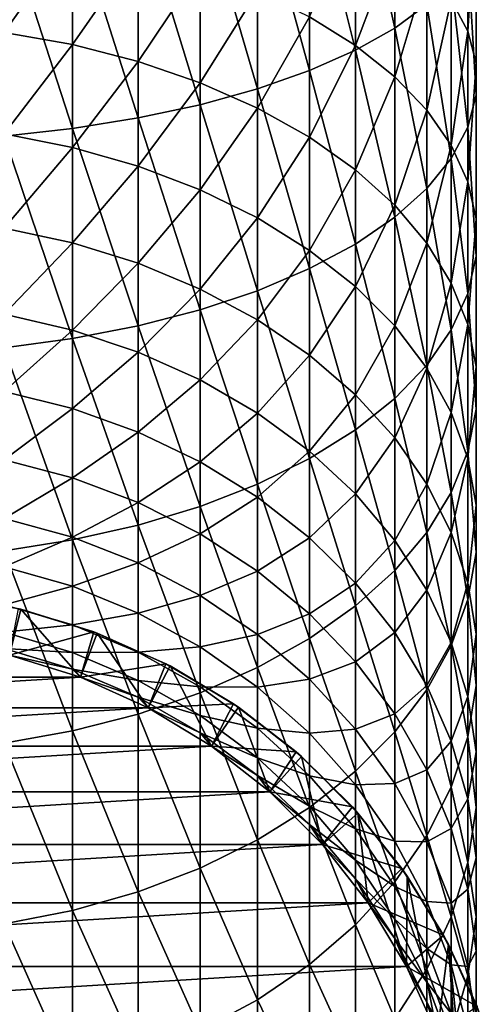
# Model space of a CAD drawing. Header units: metres. Extents: x -99 to 99, y -314 to 25.
# Tile 7 of 256: x 3 to 13, y -295 to -274. Entities that reach past the tile are written whole.
import ezdxf

# ---------------------------------------------------------------- set-up
doc = ezdxf.new("R2010")
doc.units = ezdxf.units.M
doc.layers.add('solid_K2442E1000C35', color=7, linetype='CONTINUOUS')

msp = doc.modelspace()

# ---------------------------------------------------------------- linework, layer by layer
at = {"layer": 'solid_K2442E1000C35'}
for points in [[(11.25833, -274.130585, 295.324615), (11.25833, -269.993439, 296.777802), (10.427602, -270.360901, 297.986237)], [(11.25833, -274.130585, 295.324615), (11.93681, -273.628998, 294.070221), (11.25833, -269.993439, 296.777802)], [(10.427602, -274.599518, 296.497406), (10.427602, -270.360901, 297.986237), (9.455857, -270.697845, 299.094208)], [(10.427602, -274.599518, 296.497406), (11.25833, -274.130585, 295.324615), (10.427602, -270.360901, 297.986237)], [(9.455857, -275.029449, 297.572723), (9.455857, -270.697845, 299.094208), (8.356239, -270.999664, 300.086761)], [(9.455857, -275.029449, 297.572723), (10.427602, -274.599518, 296.497406), (9.455857, -270.697845, 299.094208)], [(8.356239, -275.414642, 298.536011), (8.356239, -270.999664, 300.086761), (7.143617, -271.262299, 300.95047)], [(8.356239, -275.414642, 298.536011), (9.455857, -275.029449, 297.572723), (8.356239, -270.999664, 300.086761)], [(12.802501, -274.197784, 285.699341), (12.453864, -273.537445, 284.384888), (12.802501, -270.879211, 287.193146)], [(12.802501, -274.197784, 285.699341), (12.802501, -270.879211, 287.193146), (12.978006, -271.436676, 288.587341)], [(7.143617, -275.749786, 299.374237), (7.143617, -271.262299, 300.95047), (5.834389, -271.482239, 301.673676)], [(7.143617, -275.749786, 299.374237), (8.356239, -275.414642, 298.536011), (7.143617, -271.262299, 300.95047)], [(12.978006, -274.871857, 287.041107), (12.802501, -274.197784, 285.699341), (12.978006, -271.436676, 288.587341)], [(12.978006, -274.871857, 287.041107), (12.978006, -271.436676, 288.587341), (12.978006, -271.997955, 289.991058)], [(5.834389, -276.030426, 300.076111), (5.834389, -271.482239, 301.673676), (4.446262, -271.656433, 302.246552)], [(5.834389, -276.030426, 300.076111), (7.143617, -275.749786, 299.374237), (5.834389, -271.482239, 301.673676)], [(4.446262, -276.252747, 300.63208), (4.446262, -271.656433, 302.246552), (2.998006, -271.782562, 302.661377)], [(2.998006, -276.413727, 301.034668), (4.446262, -276.252747, 300.63208), (2.998006, -271.782562, 302.661377)], [(4.446262, -276.252747, 300.63208), (5.834389, -276.030426, 300.076111), (4.446262, -271.656433, 302.246552)], [(10.427602, -274.496185, 279.237061), (9.455857, -273.890167, 278.250183), (10.427602, -271.726257, 280.779633)], [(10.427602, -274.496185, 279.237061), (10.427602, -271.726257, 280.779633), (11.25833, -272.293274, 281.908295)], [(2.998006, -274.222809, 273.53299), (2.998006, -271.939087, 275.072998), (4.446262, -272.165985, 275.442474)], [(12.978006, -275.550507, 288.391968), (12.978006, -271.997955, 289.991058), (12.802501, -272.55542, 291.385284)], [(12.978006, -275.550507, 288.391968), (12.978006, -274.871857, 287.041107), (12.978006, -271.997955, 289.991058)], [(4.446262, -274.480316, 273.881805), (2.998006, -274.222809, 273.53299), (4.446262, -272.165985, 275.442474)], [(4.446262, -274.480316, 273.881805), (4.446262, -272.165985, 275.442474), (5.834389, -272.479309, 275.952728)], [(5.834389, -274.835907, 274.363556), (4.446262, -274.480316, 273.881805), (5.834389, -272.479309, 275.952728)], [(5.834389, -274.835907, 274.363556), (5.834389, -272.479309, 275.952728), (7.143617, -272.874878, 276.596832)], [(11.25833, -275.157135, 280.313354), (10.427602, -274.496185, 279.237061), (11.25833, -272.293274, 281.908295)], [(11.25833, -275.157135, 280.313354), (11.25833, -272.293274, 281.908295), (11.93681, -272.899719, 283.115479)], [(12.802501, -276.224548, 289.733704), (12.802501, -272.55542, 291.385284), (12.453864, -273.101563, 292.75116)], [(12.802501, -276.224548, 289.733704), (12.978006, -275.550507, 288.391968), (12.802501, -272.55542, 291.385284)], [(7.143617, -275.284821, 274.97171), (5.834389, -274.835907, 274.363556), (7.143617, -272.874878, 276.596832)], [(7.143617, -275.284821, 274.97171), (7.143617, -272.874878, 276.596832), (8.356239, -273.34729, 277.36615)], [(11.93681, -275.864105, 281.4646), (11.25833, -275.157135, 280.313354), (11.93681, -272.899719, 283.115479)], [(11.93681, -275.864105, 281.4646), (11.93681, -272.899719, 283.115479), (12.453864, -273.537445, 284.384888)], [(12.453864, -276.884918, 291.048187), (12.453864, -273.101563, 292.75116), (11.93681, -273.628998, 294.070221)], [(12.453864, -276.884918, 291.048187), (12.802501, -276.224548, 289.733704), (12.453864, -273.101563, 292.75116)], [(8.356239, -275.820953, 275.698029), (7.143617, -275.284821, 274.97171), (8.356239, -273.34729, 277.36615)], [(8.356239, -275.820953, 275.698029), (8.356239, -273.34729, 277.36615), (9.455857, -273.890167, 278.250183)], [(11.93681, -277.522614, 292.317596), (11.93681, -273.628998, 294.070221), (11.25833, -274.130585, 295.324615)], [(12.453864, -276.607483, 282.67514), (11.93681, -275.864105, 281.4646), (12.453864, -273.537445, 284.384888)], [(11.93681, -277.522614, 292.317596), (12.453864, -276.884918, 291.048187), (11.93681, -273.628998, 294.070221)], [(12.453864, -276.607483, 282.67514), (12.453864, -273.537445, 284.384888), (12.802501, -274.197784, 285.699341)], [(9.455857, -276.437103, 276.532684), (8.356239, -275.820953, 275.698029), (9.455857, -273.890167, 278.250183)], [(9.455857, -276.437103, 276.532684), (9.455857, -273.890167, 278.250183), (10.427602, -274.496185, 279.237061)], [(11.25833, -278.129089, 293.52478), (11.25833, -274.130585, 295.324615), (10.427602, -274.599518, 296.497406)], [(11.25833, -278.129089, 293.52478), (11.93681, -277.522614, 292.317596), (11.25833, -274.130585, 295.324615)], [(2.998006, -276.367249, 271.804291), (2.998006, -274.222809, 273.53299), (4.446262, -274.480316, 273.881805)], [(12.802501, -277.377258, 283.92868), (12.453864, -276.607483, 282.67514), (12.802501, -274.197784, 285.699341)], [(12.802501, -277.377258, 283.92868), (12.802501, -274.197784, 285.699341), (12.978006, -274.871857, 287.041107)], [(4.446262, -276.653473, 272.129944), (2.998006, -276.367249, 271.804291), (4.446262, -274.480316, 273.881805)], [(4.446262, -276.653473, 272.129944), (4.446262, -274.480316, 273.881805), (5.834389, -274.835907, 274.363556)], [(10.427602, -277.124847, 277.464417), (9.455857, -276.437103, 276.532684), (10.427602, -274.496185, 279.237061)], [(10.427602, -277.124847, 277.464417), (10.427602, -274.496185, 279.237061), (11.25833, -275.157135, 280.313354)], [(10.427602, -278.696075, 294.653412), (10.427602, -274.599518, 296.497406), (9.455857, -275.029449, 297.572723)], [(10.427602, -278.696075, 294.653412), (11.25833, -278.129089, 293.52478), (10.427602, -274.599518, 296.497406)], [(5.834389, -277.048767, 272.579712), (4.446262, -276.653473, 272.129944), (5.834389, -274.835907, 274.363556)], [(5.834389, -277.048767, 272.579712), (5.834389, -274.835907, 274.363556), (7.143617, -275.284821, 274.97171)], [(12.978006, -278.163025, 285.208221), (12.802501, -277.377258, 283.92868), (12.978006, -274.871857, 287.041107)], [(12.978006, -278.163025, 285.208221), (12.978006, -274.871857, 287.041107), (12.978006, -275.550507, 288.391968)], [(9.455857, -279.215973, 295.688263), (9.455857, -275.029449, 297.572723), (8.356239, -275.414642, 298.536011)], [(9.455857, -279.215973, 295.688263), (10.427602, -278.696075, 294.653412), (9.455857, -275.029449, 297.572723)], [(11.25833, -277.874969, 278.480621), (10.427602, -277.124847, 277.464417), (11.25833, -275.157135, 280.313354)], [(11.25833, -277.874969, 278.480621), (11.25833, -275.157135, 280.313354), (11.93681, -275.864105, 281.4646)], [(7.143617, -277.547791, 273.147461), (5.834389, -277.048767, 272.579712), (7.143617, -275.284821, 274.97171)], [(7.143617, -277.547791, 273.147461), (7.143617, -275.284821, 274.97171), (8.356239, -275.820953, 275.698029)], [(8.356239, -279.681671, 296.615295), (8.356239, -275.414642, 298.536011), (7.143617, -275.749786, 299.374237)], [(8.356239, -279.681671, 296.615295), (9.455857, -279.215973, 295.688263), (8.356239, -275.414642, 298.536011)], [(12.978006, -278.954132, 286.49646), (12.978006, -275.550507, 288.391968), (12.802501, -276.224548, 289.733704)], [(12.978006, -278.954132, 286.49646), (12.978006, -278.163025, 285.208221), (12.978006, -275.550507, 288.391968)], [(7.143617, -280.086945, 297.421967), (7.143617, -275.749786, 299.374237), (5.834389, -276.030426, 300.076111)], [(7.143617, -280.086945, 297.421967), (8.356239, -279.681671, 296.615295), (7.143617, -275.749786, 299.374237)], [(8.356239, -278.143768, 273.825531), (7.143617, -277.547791, 273.147461), (8.356239, -275.820953, 275.698029)], [(8.356239, -278.143768, 273.825531), (8.356239, -275.820953, 275.698029), (9.455857, -276.437103, 276.532684)], [(11.93681, -278.677307, 279.567535), (11.25833, -277.874969, 278.480621), (11.93681, -275.864105, 281.4646)], [(11.93681, -278.677307, 279.567535), (11.93681, -275.864105, 281.4646), (12.453864, -276.607483, 282.67514)], [(5.834389, -280.42627, 298.097412), (5.834389, -276.030426, 300.076111), (4.446262, -276.252747, 300.63208)], [(5.834389, -280.42627, 298.097412), (7.143617, -280.086945, 297.421967), (5.834389, -276.030426, 300.076111)], [(12.802501, -279.739868, 287.776001), (12.802501, -276.224548, 289.733704), (12.453864, -276.884918, 291.048187)], [(12.802501, -279.739868, 287.776001), (12.978006, -278.954132, 286.49646), (12.802501, -276.224548, 289.733704)], [(4.446262, -280.695068, 298.632477), (4.446262, -276.252747, 300.63208), (2.998006, -276.413727, 301.034668)], [(2.998006, -278.356842, 269.899445), (2.998006, -276.367249, 271.804291), (4.446262, -276.653473, 272.129944)], [(2.998006, -280.889679, 299.019897), (4.446262, -280.695068, 298.632477), (2.998006, -276.413727, 301.034668)], [(4.446262, -280.695068, 298.632477), (5.834389, -280.42627, 298.097412), (4.446262, -276.252747, 300.63208)], [(9.455857, -278.828674, 274.604767), (8.356239, -278.143768, 273.825531), (9.455857, -276.437103, 276.532684)], [(9.455857, -278.828674, 274.604767), (9.455857, -276.437103, 276.532684), (10.427602, -277.124847, 277.464417)], [(12.453864, -279.520966, 280.710449), (11.93681, -278.677307, 279.567535), (12.453864, -276.607483, 282.67514)], [(12.453864, -279.520966, 280.710449), (12.453864, -276.607483, 282.67514), (12.802501, -277.377258, 283.92868)], [(4.446262, -278.669739, 270.199554), (2.998006, -278.356842, 269.899445), (4.446262, -276.653473, 272.129944)], [(4.446262, -278.669739, 270.199554), (4.446262, -276.653473, 272.129944), (5.834389, -277.048767, 272.579712)], [(5.834389, -279.101868, 270.614075), (4.446262, -278.669739, 270.199554), (5.834389, -277.048767, 272.579712)], [(5.834389, -279.101868, 270.614075), (5.834389, -277.048767, 272.579712), (7.143617, -277.547791, 273.147461)], [(12.453864, -280.509644, 289.029541), (12.453864, -276.884918, 291.048187), (11.93681, -277.522614, 292.317596)], [(12.453864, -280.509644, 289.029541), (12.802501, -279.739868, 287.776001), (12.453864, -276.884918, 291.048187)], [(10.427602, -279.593201, 275.474609), (9.455857, -278.828674, 274.604767), (10.427602, -277.124847, 277.464417)], [(10.427602, -279.593201, 275.474609), (10.427602, -277.124847, 277.464417), (11.25833, -277.874969, 278.480621)], [(12.802501, -280.394592, 281.893951), (12.453864, -279.520966, 280.710449), (12.802501, -277.377258, 283.92868)], [(12.802501, -280.394592, 281.893951), (12.802501, -277.377258, 283.92868), (12.978006, -278.163025, 285.208221)], [(7.143617, -279.647369, 271.137299), (5.834389, -279.101868, 270.614075), (7.143617, -277.547791, 273.147461)], [(7.143617, -279.647369, 271.137299), (7.143617, -277.547791, 273.147461), (8.356239, -278.143768, 273.825531)], [(11.93681, -281.253052, 290.240112), (11.93681, -277.522614, 292.317596), (11.25833, -278.129089, 293.52478)], [(11.93681, -281.253052, 290.240112), (12.453864, -280.509644, 289.029541), (11.93681, -277.522614, 292.317596)], [(11.25833, -280.427063, 276.423309), (10.427602, -279.593201, 275.474609), (11.25833, -277.874969, 278.480621)], [(11.25833, -280.427063, 276.423309), (11.25833, -277.874969, 278.480621), (11.93681, -278.677307, 279.567535)], [(8.356239, -280.298889, 271.762207), (7.143617, -279.647369, 271.137299), (8.356239, -278.143768, 273.825531)], [(8.356239, -280.298889, 271.762207), (8.356239, -278.143768, 273.825531), (9.455857, -278.828674, 274.604767)], [(11.25833, -281.959991, 291.391327), (11.25833, -278.129089, 293.52478), (10.427602, -278.696075, 294.653412)], [(11.25833, -281.959991, 291.391327), (11.93681, -281.253052, 290.240112), (11.25833, -278.129089, 293.52478)], [(12.978006, -281.286346, 283.10202), (12.802501, -280.394592, 281.893951), (12.978006, -278.163025, 285.208221)], [(12.978006, -281.286346, 283.10202), (12.978006, -278.163025, 285.208221), (12.978006, -278.954132, 286.49646)], [(2.998006, -280.177185, 267.832245), (2.998006, -278.356842, 269.899445), (4.446262, -278.669739, 270.199554)], [(4.446262, -280.514496, 268.104675), (2.998006, -280.177185, 267.832245), (4.446262, -278.669739, 270.199554)], [(4.446262, -280.514496, 268.104675), (4.446262, -278.669739, 270.199554), (5.834389, -279.101868, 270.614075)], [(10.427602, -282.620941, 292.467651), (10.427602, -278.696075, 294.653412), (9.455857, -279.215973, 295.688263)], [(10.427602, -282.620941, 292.467651), (11.25833, -281.959991, 291.391327), (10.427602, -278.696075, 294.653412)], [(11.93681, -281.318939, 277.438019), (11.25833, -280.427063, 276.423309), (11.93681, -278.677307, 279.567535)], [(11.93681, -281.318939, 277.438019), (11.93681, -278.677307, 279.567535), (12.453864, -279.520966, 280.710449)], [(9.455857, -281.047577, 272.480377), (8.356239, -280.298889, 271.762207), (9.455857, -278.828674, 274.604767)], [(9.455857, -281.047577, 272.480377), (9.455857, -278.828674, 274.604767), (10.427602, -279.593201, 275.474609)], [(5.834389, -280.980316, 268.480896), (4.446262, -280.514496, 268.104675), (5.834389, -279.101868, 270.614075)], [(5.834389, -280.980316, 268.480896), (5.834389, -279.101868, 270.614075), (7.143617, -279.647369, 271.137299)], [(12.978006, -282.184174, 284.318298), (12.978006, -278.954132, 286.49646), (12.802501, -279.739868, 287.776001)], [(12.978006, -282.184174, 284.318298), (12.978006, -281.286346, 283.10202), (12.978006, -278.954132, 286.49646)], [(9.455857, -283.226959, 293.454498), (9.455857, -279.215973, 295.688263), (8.356239, -279.681671, 296.615295)], [(9.455857, -283.226959, 293.454498), (10.427602, -282.620941, 292.467651), (9.455857, -279.215973, 295.688263)], [(12.453864, -282.256775, 278.505035), (11.93681, -281.318939, 277.438019), (12.453864, -279.520966, 280.710449)], [(12.453864, -282.256775, 278.505035), (12.453864, -279.520966, 280.710449), (12.802501, -280.394592, 281.893951)], [(7.143617, -281.568359, 268.955841), (5.834389, -280.980316, 268.480896), (7.143617, -279.647369, 271.137299)], [(7.143617, -281.568359, 268.955841), (7.143617, -279.647369, 271.137299), (8.356239, -280.298889, 271.762207)], [(8.356239, -283.769867, 294.338562), (8.356239, -279.681671, 296.615295), (7.143617, -280.086945, 297.421967)], [(8.356239, -283.769867, 294.338562), (9.455857, -283.226959, 293.454498), (8.356239, -279.681671, 296.615295)], [(10.427602, -281.883331, 273.282013), (9.455857, -281.047577, 272.480377), (10.427602, -279.593201, 275.474609)], [(10.427602, -281.883331, 273.282013), (10.427602, -279.593201, 275.474609), (11.25833, -280.427063, 276.423309)], [(12.802501, -283.075928, 285.526367), (12.802501, -279.739868, 287.776001), (12.453864, -280.509644, 289.029541)], [(12.802501, -283.075928, 285.526367), (12.978006, -282.184174, 284.318298), (12.802501, -279.739868, 287.776001)], [(2.998006, -281.815094, 265.617676), (2.998006, -280.177185, 267.832245), (4.446262, -280.514496, 268.104675)], [(7.143617, -284.242279, 295.107849), (7.143617, -280.086945, 297.421967), (5.834389, -280.42627, 298.097412)], [(7.143617, -284.242279, 295.107849), (8.356239, -283.769867, 294.338562), (7.143617, -280.086945, 297.421967)], [(8.356239, -282.27066, 269.523071), (7.143617, -281.568359, 268.955841), (8.356239, -280.298889, 271.762207)], [(8.356239, -282.27066, 269.523071), (8.356239, -280.298889, 271.762207), (9.455857, -281.047577, 272.480377)], [(12.802501, -283.227905, 279.609924), (12.453864, -282.256775, 278.505035), (12.802501, -280.394592, 281.893951)], [(12.802501, -283.227905, 279.609924), (12.802501, -280.394592, 281.893951), (12.978006, -281.286346, 283.10202)], [(4.446262, -282.174347, 265.860413), (2.998006, -281.815094, 265.617676), (4.446262, -280.514496, 268.104675)], [(5.834389, -284.637817, 295.751984), (5.834389, -280.42627, 298.097412), (4.446262, -280.695068, 298.632477)], [(4.446262, -282.174347, 265.860413), (4.446262, -280.514496, 268.104675), (5.834389, -280.980316, 268.480896)], [(5.834389, -284.637817, 295.751984), (7.143617, -284.242279, 295.107849), (5.834389, -280.42627, 298.097412)], [(11.25833, -282.794861, 274.156342), (10.427602, -281.883331, 273.282013), (11.25833, -280.427063, 276.423309)], [(11.25833, -282.794861, 274.156342), (11.25833, -280.427063, 276.423309), (11.93681, -281.318939, 277.438019)], [(12.453864, -283.949554, 286.709869), (12.453864, -280.509644, 289.029541), (11.93681, -281.253052, 290.240112)], [(12.453864, -283.949554, 286.709869), (12.802501, -283.075928, 285.526367), (12.453864, -280.509644, 289.029541)], [(4.446262, -284.951172, 296.262238), (4.446262, -280.695068, 298.632477), (2.998006, -280.889679, 299.019897)], [(4.446262, -284.951172, 296.262238), (5.834389, -284.637817, 295.751984), (4.446262, -280.695068, 298.632477)], [(2.998006, -285.17804, 296.631683), (4.446262, -284.951172, 296.262238), (2.998006, -280.889679, 299.019897)], [(5.834389, -282.670502, 266.195679), (4.446262, -282.174347, 265.860413), (5.834389, -280.980316, 268.480896)], [(5.834389, -282.670502, 266.195679), (5.834389, -280.980316, 268.480896), (7.143617, -281.568359, 268.955841)], [(9.455857, -283.077728, 270.174927), (8.356239, -282.27066, 269.523071), (9.455857, -281.047577, 272.480377)], [(9.455857, -283.077728, 270.174927), (9.455857, -281.047577, 272.480377), (10.427602, -281.883331, 273.282013)], [(11.93681, -284.793213, 287.852814), (11.93681, -281.253052, 290.240112), (11.25833, -281.959991, 291.391327)], [(11.93681, -283.769836, 275.091522), (11.25833, -282.794861, 274.156342), (11.93681, -281.318939, 277.438019)], [(11.93681, -284.793213, 287.852814), (12.453864, -283.949554, 286.709869), (11.93681, -281.253052, 290.240112)], [(11.93681, -283.769836, 275.091522), (11.93681, -281.318939, 277.438019), (12.453864, -282.256775, 278.505035)], [(12.978006, -284.219177, 280.737762), (12.802501, -283.227905, 279.609924), (12.978006, -281.286346, 283.10202)], [(12.978006, -284.219177, 280.737762), (12.978006, -281.286346, 283.10202), (12.978006, -282.184174, 284.318298)], [(7.143617, -283.296814, 266.618866), (5.834389, -282.670502, 266.195679), (7.143617, -281.568359, 268.955841)], [(7.143617, -283.296814, 266.618866), (7.143617, -281.568359, 268.955841), (8.356239, -282.27066, 269.523071)], [(2.998006, -283.258667, 263.27182), (2.998006, -281.815094, 265.617676), (4.446262, -282.174347, 265.860413)], [(10.427602, -283.978668, 270.902588), (9.455857, -283.077728, 270.174927), (10.427602, -281.883331, 273.282013)], [(10.427602, -283.978668, 270.902588), (10.427602, -281.883331, 273.282013), (11.25833, -282.794861, 274.156342)], [(11.25833, -285.595551, 288.939728), (11.25833, -281.959991, 291.391327), (10.427602, -282.620941, 292.467651)], [(11.25833, -285.595551, 288.939728), (11.93681, -284.793213, 287.852814), (11.25833, -281.959991, 291.391327)], [(4.446262, -283.637299, 263.483124), (2.998006, -283.258667, 263.27182), (4.446262, -282.174347, 265.860413)], [(4.446262, -283.637299, 263.483124), (4.446262, -282.174347, 265.860413), (5.834389, -282.670502, 266.195679)], [(12.453864, -284.795044, 276.07489), (11.93681, -283.769836, 275.091522), (12.453864, -282.256775, 278.505035)], [(12.453864, -284.795044, 276.07489), (12.453864, -282.256775, 278.505035), (12.802501, -283.227905, 279.609924)], [(12.978006, -285.217224, 281.87326), (12.978006, -282.184174, 284.318298), (12.802501, -283.075928, 285.526367)], [(12.978006, -285.217224, 281.87326), (12.978006, -284.219177, 280.737762), (12.978006, -282.184174, 284.318298)], [(8.356239, -284.0448, 267.124298), (7.143617, -283.296814, 266.618866), (8.356239, -282.27066, 269.523071)], [(8.356239, -284.0448, 267.124298), (8.356239, -282.27066, 269.523071), (9.455857, -283.077728, 270.174927)], [(5.834389, -284.160126, 263.774933), (4.446262, -283.637299, 263.483124), (5.834389, -282.670502, 266.195679)], [(5.834389, -284.160126, 263.774933), (5.834389, -282.670502, 266.195679), (7.143617, -283.296814, 266.618866)], [(10.427602, -286.345673, 289.955902), (10.427602, -282.620941, 292.467651), (9.455857, -283.226959, 293.454498)], [(10.427602, -286.345673, 289.955902), (11.25833, -285.595551, 288.939728), (10.427602, -282.620941, 292.467651)], [(11.25833, -284.961243, 271.696198), (10.427602, -283.978668, 270.902588), (11.25833, -282.794861, 274.156342)], [(11.25833, -284.961243, 271.696198), (11.25833, -282.794861, 274.156342), (11.93681, -283.769836, 275.091522)], [(9.455857, -284.904419, 267.705139), (8.356239, -284.0448, 267.124298), (9.455857, -283.077728, 270.174927)], [(9.455857, -284.904419, 267.705139), (9.455857, -283.077728, 270.174927), (10.427602, -283.978668, 270.902588)], [(12.802501, -286.208496, 283.001099), (12.802501, -283.075928, 285.526367), (12.453864, -283.949554, 286.709869)], [(12.802501, -286.208496, 283.001099), (12.978006, -285.217224, 281.87326), (12.802501, -283.075928, 285.526367)], [(2.998006, -284.497467, 260.811646), (2.998006, -283.258667, 263.27182), (4.446262, -283.637299, 263.483124)], [(7.143617, -284.82019, 264.143341), (5.834389, -284.160126, 263.774933), (7.143617, -283.296814, 266.618866)], [(7.143617, -284.82019, 264.143341), (7.143617, -283.296814, 266.618866), (8.356239, -284.0448, 267.124298)], [(9.455857, -287.033417, 290.887634), (9.455857, -283.226959, 293.454498), (8.356239, -283.769867, 294.338562)], [(9.455857, -287.033417, 290.887634), (10.427602, -286.345673, 289.955902), (9.455857, -283.226959, 293.454498)], [(12.802501, -285.856628, 277.09317), (12.453864, -284.795044, 276.07489), (12.802501, -283.227905, 279.609924)], [(12.802501, -285.856628, 277.09317), (12.802501, -283.227905, 279.609924), (12.978006, -284.219177, 280.737762)], [(4.446262, -284.89267, 260.98999), (2.998006, -284.497467, 260.811646), (4.446262, -283.637299, 263.483124)], [(4.446262, -284.89267, 260.98999), (4.446262, -283.637299, 263.483124), (5.834389, -284.160126, 263.774933)], [(8.356239, -287.649567, 291.72229), (8.356239, -283.769867, 294.338562), (7.143617, -284.242279, 295.107849)], [(8.356239, -287.649567, 291.72229), (9.455857, -287.033417, 290.887634), (8.356239, -283.769867, 294.338562)], [(11.93681, -286.012238, 272.545044), (11.25833, -284.961243, 271.696198), (11.93681, -283.769836, 275.091522)], [(11.93681, -286.012238, 272.545044), (11.93681, -283.769836, 275.091522), (12.453864, -284.795044, 276.07489)], [(8.356239, -285.608459, 264.583313), (7.143617, -284.82019, 264.143341), (8.356239, -284.0448, 267.124298)], [(8.356239, -285.608459, 264.583313), (8.356239, -284.0448, 267.124298), (9.455857, -284.904419, 267.705139)], [(10.427602, -285.863953, 268.353516), (9.455857, -284.904419, 267.705139), (10.427602, -283.978668, 270.902588)], [(10.427602, -285.863953, 268.353516), (10.427602, -283.978668, 270.902588), (11.25833, -284.961243, 271.696198)], [(12.453864, -287.179626, 284.105988), (12.453864, -283.949554, 286.709869), (11.93681, -284.793213, 287.852814)], [(12.453864, -287.179626, 284.105988), (12.802501, -286.208496, 283.001099), (12.453864, -283.949554, 286.709869)], [(5.834389, -285.438477, 261.236267), (4.446262, -284.89267, 260.98999), (5.834389, -284.160126, 263.774933)], [(5.834389, -285.438477, 261.236267), (5.834389, -284.160126, 263.774933), (7.143617, -284.82019, 264.143341)], [(7.143617, -288.185699, 292.448608), (7.143617, -284.242279, 295.107849), (5.834389, -284.637817, 295.751984)], [(7.143617, -288.185699, 292.448608), (8.356239, -287.649567, 291.72229), (7.143617, -284.242279, 295.107849)], [(12.978006, -286.940277, 278.132599), (12.802501, -285.856628, 277.09317), (12.978006, -284.219177, 280.737762)], [(12.978006, -286.940277, 278.132599), (12.978006, -284.219177, 280.737762), (12.978006, -285.217224, 281.87326)], [(2.998006, -285.522491, 258.255035), (2.998006, -284.497467, 260.811646), (4.446262, -284.89267, 260.98999)], [(5.834389, -288.634613, 293.056763), (5.834389, -284.637817, 295.751984), (4.446262, -284.951172, 296.262238)], [(5.834389, -288.634613, 293.056763), (7.143617, -288.185699, 292.448608), (5.834389, -284.637817, 295.751984)], [(4.446262, -285.931458, 258.399109), (2.998006, -285.522491, 258.255035), (4.446262, -284.89267, 260.98999)], [(4.446262, -288.990204, 293.538513), (4.446262, -284.951172, 296.262238), (2.998006, -285.17804, 296.631683)], [(4.446262, -285.931458, 258.399109), (4.446262, -284.89267, 260.98999), (5.834389, -285.438477, 261.236267)], [(4.446262, -288.990204, 293.538513), (5.834389, -288.634613, 293.056763), (4.446262, -284.951172, 296.262238)], [(7.143617, -286.127441, 261.54718), (5.834389, -285.438477, 261.236267), (7.143617, -284.82019, 264.143341)], [(7.143617, -286.127441, 261.54718), (7.143617, -284.82019, 264.143341), (8.356239, -285.608459, 264.583313)], [(9.455857, -286.514374, 265.088898), (8.356239, -285.608459, 264.583313), (9.455857, -284.904419, 267.705139)], [(9.455857, -286.514374, 265.088898), (9.455857, -284.904419, 267.705139), (10.427602, -285.863953, 268.353516)], [(11.25833, -286.910522, 269.060669), (10.427602, -285.863953, 268.353516), (11.25833, -284.961243, 271.696198)], [(11.93681, -288.117493, 285.173004), (11.93681, -284.793213, 287.852814), (11.25833, -285.595551, 288.939728)], [(11.25833, -286.910522, 269.060669), (11.25833, -284.961243, 271.696198), (11.93681, -286.012238, 272.545044)], [(11.93681, -288.117493, 285.173004), (12.453864, -287.179626, 284.105988), (11.93681, -284.793213, 287.852814)], [(12.453864, -287.117371, 273.437653), (11.93681, -286.012238, 272.545044), (12.453864, -284.795044, 276.07489)], [(12.453864, -287.117371, 273.437653), (12.453864, -284.795044, 276.07489), (12.802501, -285.856628, 277.09317)], [(2.998006, -289.247711, 293.887329), (4.446262, -288.990204, 293.538513), (2.998006, -285.17804, 296.631683)], [(12.978006, -288.031281, 279.179077), (12.978006, -285.217224, 281.87326), (12.802501, -286.208496, 283.001099)], [(12.978006, -288.031281, 279.179077), (12.978006, -286.940277, 278.132599), (12.978006, -285.217224, 281.87326)], [(2.998006, -286.326324, 255.620483), (2.998006, -285.522491, 258.255035), (4.446262, -285.931458, 258.399109)], [(5.834389, -286.496216, 258.598083), (4.446262, -285.931458, 258.399109), (5.834389, -285.438477, 261.236267)], [(5.834389, -286.496216, 258.598083), (5.834389, -285.438477, 261.236267), (7.143617, -286.127441, 261.54718)], [(11.25833, -289.009369, 286.187714), (11.25833, -285.595551, 288.939728), (10.427602, -286.345673, 289.955902)], [(11.25833, -289.009369, 286.187714), (11.93681, -288.117493, 285.173004), (11.25833, -285.595551, 288.939728)], [(8.356239, -286.950317, 261.918488), (7.143617, -286.127441, 261.54718), (8.356239, -285.608459, 264.583313)], [(8.356239, -286.950317, 261.918488), (8.356239, -285.608459, 264.583313), (9.455857, -286.514374, 265.088898)], [(4.446262, -286.746033, 255.729248), (2.998006, -286.326324, 255.620483), (4.446262, -285.931458, 258.399109)], [(4.446262, -286.746033, 255.729248), (4.446262, -285.931458, 258.399109), (5.834389, -286.496216, 258.598083)], [(10.427602, -287.525604, 265.65332), (9.455857, -286.514374, 265.088898), (10.427602, -285.863953, 268.353516)], [(10.427602, -287.525604, 265.65332), (10.427602, -285.863953, 268.353516), (11.25833, -286.910522, 269.060669)], [(11.93681, -288.029907, 269.817017), (11.25833, -286.910522, 269.060669), (11.93681, -286.012238, 272.545044)], [(11.93681, -288.029907, 269.817017), (11.93681, -286.012238, 272.545044), (12.453864, -287.117371, 273.437653)], [(12.802501, -288.261749, 274.361908), (12.453864, -287.117371, 273.437653), (12.802501, -285.856628, 277.09317)], [(12.802501, -288.261749, 274.361908), (12.802501, -285.856628, 277.09317), (12.978006, -286.940277, 278.132599)], [(3.3505, -286.417084, 241.805557), (1.687572, -286.112305, 241.805557), (3.111097, -287.388, 241.805557)], [(3.302181, -286.405243, 213.382904), (1.687572, -286.112305, 241.805557), (3.3505, -286.417084, 241.805557)], [(7.143617, -287.209137, 258.849243), (5.834389, -286.496216, 258.598083), (7.143617, -286.127441, 261.54718)], [(7.143617, -287.209137, 258.849243), (7.143617, -286.127441, 261.54718), (8.356239, -286.950317, 261.918488)], [(12.802501, -289.114929, 280.218475), (12.802501, -286.208496, 283.001099), (12.453864, -287.179626, 284.105988)], [(12.802501, -289.114929, 280.218475), (12.978006, -288.031281, 279.179077), (12.802501, -286.208496, 283.001099)], [(2.998006, -286.903137, 252.927109), (2.998006, -286.326324, 255.620483), (4.446262, -286.746033, 255.729248)], [(3.3505, -286.417084, 241.805557), (3.111097, -287.388, 241.805557), (4.609889, -287.855042, 241.805557)], [(3.302181, -286.405243, 213.382904), (4.894766, -286.893799, 213.382904), (3.111157, -287.388, 212.805557)], [(3.302181, -286.405243, 213.382904), (3.3505, -286.417084, 241.805557), (4.894766, -286.893799, 213.382904)], [(4.964604, -286.920074, 241.805557), (3.3505, -286.417084, 241.805557), (4.609889, -287.855042, 241.805557)], [(4.894766, -286.893799, 213.382904), (3.3505, -286.417084, 241.805557), (4.964604, -286.920074, 241.805557)], [(10.427602, -289.843201, 287.136414), (10.427602, -286.345673, 289.955902), (9.455857, -287.033417, 290.887634)], [(10.427602, -289.843201, 287.136414), (11.25833, -289.009369, 286.187714), (10.427602, -286.345673, 289.955902)], [(5.834389, -287.325684, 255.879456), (4.446262, -286.746033, 255.729248), (5.834389, -286.496216, 258.598083)], [(5.834389, -287.325684, 255.879456), (5.834389, -286.496216, 258.598083), (7.143617, -287.209137, 258.849243)], [(9.455857, -287.895935, 262.345215), (8.356239, -286.950317, 261.918488), (9.455857, -286.514374, 265.088898)], [(9.455857, -287.895935, 262.345215), (9.455857, -286.514374, 265.088898), (10.427602, -287.525604, 265.65332)], [(4.446262, -287.330566, 252.999771), (2.998006, -286.903137, 252.927109), (4.446262, -286.746033, 255.729248)], [(4.446262, -287.330566, 252.999771), (4.446262, -286.746033, 255.729248), (5.834389, -287.325684, 255.879456)], [(2.998006, -287.248718, 250.194427), (2.998006, -286.903137, 252.927109), (4.446262, -287.330566, 252.999771)], [(4.894766, -286.893799, 213.382904), (4.609941, -287.855072, 212.805557), (3.111157, -287.388, 212.805557)], [(4.964604, -286.920074, 241.805557), (4.609889, -287.855042, 241.805557), (6.04142, -288.499329, 241.805557)], [(4.894766, -286.893799, 213.382904), (6.417932, -287.567963, 213.382904), (4.609941, -287.855072, 212.805557)], [(4.894766, -286.893799, 213.382904), (4.964604, -286.920074, 241.805557), (6.417932, -287.567963, 213.382904)], [(6.50612, -287.613861, 241.805557), (4.964604, -286.920074, 241.805557), (6.04142, -288.499329, 241.805557)], [(6.417932, -287.567963, 213.382904), (4.964604, -286.920074, 241.805557), (6.50612, -287.613861, 241.805557)], [(8.356239, -288.060608, 259.1492), (7.143617, -287.209137, 258.849243), (8.356239, -286.950317, 261.918488)], [(8.356239, -288.060608, 259.1492), (8.356239, -286.950317, 261.918488), (9.455857, -287.895935, 262.345215)], [(9.455857, -290.607727, 288.006287), (9.455857, -287.033417, 290.887634), (8.356239, -287.649567, 291.72229)], [(9.455857, -290.607727, 288.006287), (10.427602, -289.843201, 287.136414), (9.455857, -287.033417, 290.887634)], [(11.25833, -288.62851, 266.26886), (10.427602, -287.525604, 265.65332), (11.25833, -286.910522, 269.060669)], [(11.25833, -288.62851, 266.26886), (11.25833, -286.910522, 269.060669), (11.93681, -288.029907, 269.817017)], [(12.978006, -289.429871, 275.305389), (12.802501, -288.261749, 274.361908), (12.978006, -286.940277, 278.132599)], [(12.978006, -289.429871, 275.305389), (12.978006, -286.940277, 278.132599), (12.978006, -288.031281, 279.179077)], [(4.446262, -287.680786, 250.230469), (2.998006, -287.248718, 250.194427), (4.446262, -287.330566, 252.999771)], [(3.111104, -287.388, 247.505554), (2.998006, -287.248718, 250.194427), (4.446262, -287.680786, 250.230469)], [(7.143617, -288.057404, 256.069061), (5.834389, -287.325684, 255.879456), (7.143617, -287.209137, 258.849243)], [(7.143617, -288.057404, 256.069061), (7.143617, -287.209137, 258.849243), (8.356239, -288.060608, 259.1492)], [(12.453864, -289.20697, 270.612396), (11.93681, -288.029907, 269.817017), (12.453864, -287.117371, 273.437653)], [(12.453864, -290.176514, 281.236755), (12.453864, -287.179626, 284.105988), (11.93681, -288.117493, 285.173004)], [(12.453864, -289.20697, 270.612396), (12.453864, -287.117371, 273.437653), (12.802501, -288.261749, 274.361908)], [(12.453864, -290.176514, 281.236755), (12.802501, -289.114929, 280.218475), (12.453864, -287.179626, 284.105988)], [(-4.60983, -287.855011, 212.805557), (3.111157, -287.388, 212.805557), (4.609941, -287.855072, 212.805557)], [(3.111097, -287.388, 241.805557), (3.111104, -287.388, 247.505554), (4.609864, -287.855042, 247.505554)], [(4.609889, -287.855042, 241.805557), (3.111097, -287.388, 241.805557), (4.609864, -287.855042, 247.505554)], [(4.609864, -287.855042, 247.505554), (3.111104, -287.388, 247.505554), (4.446262, -287.680786, 250.230469)], [(5.834389, -287.920898, 253.100128), (4.446262, -287.330566, 252.999771), (5.834389, -287.325684, 255.879456)], [(4.446262, -287.680786, 250.230469), (4.446262, -287.330566, 252.999771), (5.834389, -287.920898, 253.100128)], [(5.834389, -287.920898, 253.100128), (5.834389, -287.325684, 255.879456), (7.143617, -288.057404, 256.069061)], [(6.417932, -287.567963, 213.382904), (6.041464, -288.499329, 212.805557), (4.609941, -287.855072, 212.805557)], [(6.50612, -287.613861, 241.805557), (6.04142, -288.499329, 241.805557), (7.384816, -289.311432, 241.805557)], [(6.417932, -287.567963, 213.382904), (7.850282, -288.418304, 213.382904), (6.041464, -288.499329, 212.805557)], [(6.417932, -287.567963, 213.382904), (6.50612, -287.613861, 241.805557), (7.850282, -288.418304, 213.382904)], [(7.952831, -288.488434, 241.805557), (6.50612, -287.613861, 241.805557), (7.384816, -289.311432, 241.805557)], [(7.850282, -288.418304, 213.382904), (6.50612, -287.613861, 241.805557), (7.952831, -288.488434, 241.805557)], [(8.356239, -291.292633, 288.785492), (8.356239, -287.649567, 291.72229), (7.143617, -288.185699, 292.448608)], [(8.356239, -291.292633, 288.785492), (9.455857, -290.607727, 288.006287), (8.356239, -287.649567, 291.72229)], [(10.427602, -288.951508, 262.821533), (9.455857, -287.895935, 262.345215), (10.427602, -287.525604, 265.65332)], [(10.427602, -288.951508, 262.821533), (10.427602, -287.525604, 265.65332), (11.25833, -288.62851, 266.26886)], [(-6.041369, -288.499298, 212.805557), (-4.60983, -287.855011, 212.805557), (4.609941, -287.855072, 212.805557)], [(-6.041369, -288.499298, 212.805557), (4.609941, -287.855072, 212.805557), (6.041464, -288.499329, 212.805557)], [(5.834389, -288.277496, 250.280228), (4.446262, -287.680786, 250.230469), (5.834389, -287.920898, 253.100128)], [(4.609864, -287.855042, 247.505554), (4.446262, -287.680786, 250.230469), (5.834389, -288.277496, 250.280228)], [(6.041401, -288.499298, 247.505554), (4.609864, -287.855042, 247.505554), (5.834389, -288.277496, 250.280228)], [(4.609889, -287.855042, 241.805557), (4.609864, -287.855042, 247.505554), (6.041401, -288.499298, 247.505554)], [(6.04142, -288.499329, 241.805557), (4.609889, -287.855042, 241.805557), (6.041401, -288.499298, 247.505554)], [(7.143617, -288.666077, 253.226807), (5.834389, -287.920898, 253.100128), (7.143617, -288.057404, 256.069061)], [(5.834389, -288.277496, 250.280228), (5.834389, -287.920898, 253.100128), (7.143617, -288.666077, 253.226807)], [(8.356239, -288.931305, 256.295502), (7.143617, -288.057404, 256.069061), (8.356239, -288.060608, 259.1492)], [(7.143617, -288.666077, 253.226807), (7.143617, -288.057404, 256.069061), (8.356239, -288.931305, 256.295502)], [(9.455857, -289.039093, 259.493927), (8.356239, -288.060608, 259.1492), (9.455857, -287.895935, 262.345215)], [(8.356239, -288.931305, 256.295502), (8.356239, -288.060608, 259.1492), (9.455857, -289.039093, 259.493927)], [(9.455857, -289.039093, 259.493927), (9.455857, -287.895935, 262.345215), (10.427602, -288.951508, 262.821533)], [(11.93681, -289.808167, 266.927277), (11.25833, -288.62851, 266.26886), (11.93681, -288.029907, 269.817017)], [(11.93681, -289.808167, 266.927277), (11.93681, -288.029907, 269.817017), (12.453864, -289.20697, 270.612396)], [(12.978006, -290.605957, 276.25528), (12.978006, -288.031281, 279.179077), (12.802501, -289.114929, 280.218475)], [(12.978006, -290.605957, 276.25528), (12.978006, -289.429871, 275.305389), (12.978006, -288.031281, 279.179077)], [(7.143617, -291.888611, 289.463562), (7.143617, -288.185699, 292.448608), (5.834389, -288.634613, 293.056763)], [(7.143617, -289.030762, 250.343063), (5.834389, -288.277496, 250.280228), (7.143617, -288.666077, 253.226807)], [(6.041401, -288.499298, 247.505554), (5.834389, -288.277496, 250.280228), (7.143617, -289.030762, 250.343063)], [(7.143617, -291.888611, 289.463562), (8.356239, -291.292633, 288.785492), (7.143617, -288.185699, 292.448608)], [(11.93681, -291.201721, 282.220123), (11.93681, -288.117493, 285.173004), (11.25833, -289.009369, 286.187714)], [(11.93681, -291.201721, 282.220123), (12.453864, -290.176514, 281.236755), (11.93681, -288.117493, 285.173004)], [(12.802501, -290.425812, 271.435974), (12.453864, -289.20697, 270.612396), (12.802501, -288.261749, 274.361908)], [(12.802501, -290.425812, 271.435974), (12.802501, -288.261749, 274.361908), (12.978006, -289.429871, 275.305389)], [(-7.384774, -289.311401, 212.805557), (-6.041369, -288.499298, 212.805557), (6.041464, -288.499329, 212.805557)], [(-7.384774, -289.311401, 212.805557), (6.041464, -288.499329, 212.805557), (7.384854, -289.311462, 212.805557)], [(7.384842, -289.311462, 247.505554), (6.041401, -288.499298, 247.505554), (7.143617, -289.030762, 250.343063)], [(6.04142, -288.499329, 241.805557), (6.041401, -288.499298, 247.505554), (7.384842, -289.311462, 247.505554)], [(7.384816, -289.311432, 241.805557), (6.04142, -288.499329, 241.805557), (7.384842, -289.311462, 247.505554)], [(7.850282, -288.418304, 213.382904), (7.384854, -289.311462, 212.805557), (6.041464, -288.499329, 212.805557)], [(7.952831, -288.488434, 241.805557), (7.384816, -289.311432, 241.805557), (8.620579, -290.279602, 241.805557)], [(7.850282, -288.418304, 213.382904), (9.1715, -289.432739, 213.382904), (7.384854, -289.311462, 212.805557)], [(7.850282, -288.418304, 213.382904), (7.952831, -288.488434, 241.805557), (9.1715, -289.432739, 213.382904)], [(9.283677, -289.531067, 241.805557), (7.952831, -288.488434, 241.805557), (8.620579, -290.279602, 241.805557)], [(9.1715, -289.432739, 213.382904), (7.952831, -288.488434, 241.805557), (9.283677, -289.531067, 241.805557)], [(5.834389, -292.387634, 290.031342), (5.834389, -288.634613, 293.056763), (4.446262, -288.990204, 293.538513)], [(5.834389, -292.387634, 290.031342), (7.143617, -291.888611, 289.463562), (5.834389, -288.634613, 293.056763)], [(8.356239, -289.556061, 253.378098), (7.143617, -288.666077, 253.226807), (8.356239, -288.931305, 256.295502)], [(7.143617, -289.030762, 250.343063), (7.143617, -288.666077, 253.226807), (8.356239, -289.556061, 253.378098)], [(11.25833, -290.102783, 263.341064), (10.427602, -288.951508, 262.821533), (11.25833, -288.62851, 266.26886)], [(11.25833, -290.102783, 263.341064), (11.25833, -288.62851, 266.26886), (11.93681, -289.808167, 266.927277)], [(4.446262, -292.782928, 290.481079), (4.446262, -288.990204, 293.538513), (2.998006, -289.247711, 293.887329)], [(4.446262, -292.782928, 290.481079), (5.834389, -292.387634, 290.031342), (4.446262, -288.990204, 293.538513)], [(8.356239, -289.93042, 250.418091), (7.143617, -289.030762, 250.343063), (8.356239, -289.556061, 253.378098)], [(7.384842, -289.311462, 247.505554), (7.143617, -289.030762, 250.343063), (8.356239, -289.93042, 250.418091)], [(9.455857, -289.935547, 256.555756), (8.356239, -288.931305, 256.295502), (9.455857, -289.039093, 259.493927)], [(8.356239, -289.556061, 253.378098), (8.356239, -288.931305, 256.295502), (9.455857, -289.935547, 256.555756)], [(10.427602, -290.131378, 259.878754), (9.455857, -289.039093, 259.493927), (10.427602, -288.951508, 262.821533)], [(9.455857, -289.935547, 256.555756), (9.455857, -289.039093, 259.493927), (10.427602, -290.131378, 259.878754)], [(10.427602, -290.131378, 259.878754), (10.427602, -288.951508, 262.821533), (11.25833, -290.102783, 263.341064)], [(11.25833, -292.176697, 283.155304), (11.25833, -289.009369, 286.187714), (10.427602, -289.843201, 287.136414)], [(11.25833, -292.176697, 283.155304), (11.93681, -291.201721, 282.220123), (11.25833, -289.009369, 286.187714)], [(12.802501, -291.774078, 277.19873), (12.802501, -289.114929, 280.218475), (12.453864, -290.176514, 281.236755)], [(12.802501, -291.774078, 277.19873), (12.978006, -290.605957, 276.25528), (12.802501, -289.114929, 280.218475)], [(-8.620546, -290.279572, 212.805557), (-7.384774, -289.311401, 212.805557), (7.384854, -289.311462, 212.805557)], [(-8.620546, -290.279572, 212.805557), (7.384854, -289.311462, 212.805557), (8.620611, -290.279602, 212.805557)], [(2.998006, -293.069153, 290.806732), (4.446262, -292.782928, 290.481079), (2.998006, -289.247711, 293.887329)], [(7.384816, -289.311432, 241.805557), (7.384842, -289.311462, 247.505554), (8.620595, -290.279602, 247.505554)], [(8.620579, -290.279602, 241.805557), (7.384816, -289.311432, 241.805557), (8.620595, -290.279602, 247.505554)], [(8.620595, -290.279602, 247.505554), (7.384842, -289.311462, 247.505554), (8.356239, -289.93042, 250.418091)], [(9.1715, -289.432739, 213.382904), (8.620611, -290.279602, 212.805557), (7.384854, -289.311462, 212.805557)], [(12.453864, -291.048645, 267.619629), (11.93681, -289.808167, 266.927277), (12.453864, -289.20697, 270.612396)], [(12.453864, -291.048645, 267.619629), (12.453864, -289.20697, 270.612396), (12.802501, -290.425812, 271.435974)], [(9.283677, -289.531067, 241.805557), (8.620579, -290.279602, 241.805557), (9.730651, -291.389648, 241.805557)], [(9.1715, -289.432739, 213.382904), (10.36285, -290.596863, 213.382904), (8.620611, -290.279602, 212.805557)], [(9.1715, -289.432739, 213.382904), (9.283677, -289.531067, 241.805557), (10.36285, -290.596863, 213.382904)], [(10.479083, -290.72644, 241.805557), (9.283677, -289.531067, 241.805557), (9.730651, -291.389648, 241.805557)], [(10.36285, -290.596863, 213.382904), (9.283677, -289.531067, 241.805557), (10.479083, -290.72644, 241.805557)], [(12.978006, -291.669952, 272.276642), (12.802501, -290.425812, 271.435974), (12.978006, -289.429871, 275.305389)], [(12.978006, -291.669952, 272.276642), (12.978006, -289.429871, 275.305389), (12.978006, -290.605957, 276.25528)], [(9.455857, -290.578827, 253.551956), (8.356239, -289.556061, 253.378098), (9.455857, -289.935547, 256.555756)], [(8.356239, -289.93042, 250.418091), (8.356239, -289.556061, 253.378098), (9.455857, -290.578827, 253.551956)], [(9.455857, -290.964264, 250.504318), (8.356239, -289.93042, 250.418091), (9.455857, -290.578827, 253.551956)], [(8.620595, -290.279602, 247.505554), (8.356239, -289.93042, 250.418091), (9.455857, -290.964264, 250.504318)], [(10.427602, -293.088226, 284.029633), (10.427602, -289.843201, 287.136414), (9.455857, -290.607727, 288.006287)], [(10.427602, -291.05661, 256.846252), (9.455857, -289.935547, 256.555756), (10.427602, -290.131378, 259.878754)], [(9.455857, -290.578827, 253.551956), (9.455857, -289.935547, 256.555756), (10.427602, -291.05661, 256.846252)], [(10.427602, -293.088226, 284.029633), (11.25833, -292.176697, 283.155304), (10.427602, -289.843201, 287.136414)], [(11.93681, -291.334198, 263.896729), (11.25833, -290.102783, 263.341064), (11.93681, -289.808167, 266.927277)], [(11.93681, -291.334198, 263.896729), (11.93681, -289.808167, 266.927277), (12.453864, -291.048645, 267.619629)], [(11.25833, -291.322662, 260.298431), (10.427602, -290.131378, 259.878754), (11.25833, -290.102783, 263.341064)], [(10.427602, -291.05661, 256.846252), (10.427602, -290.131378, 259.878754), (11.25833, -291.322662, 260.298431)], [(11.25833, -291.322662, 260.298431), (11.25833, -290.102783, 263.341064), (11.93681, -291.334198, 263.896729)], [(12.453864, -292.918457, 278.123016), (12.453864, -290.176514, 281.236755), (11.93681, -291.201721, 282.220123)], [(12.453864, -292.918457, 278.123016), (12.802501, -291.774078, 277.19873), (12.453864, -290.176514, 281.236755)], [(-9.730625, -291.389618, 212.805557), (-8.620546, -290.279572, 212.805557), (8.620611, -290.279602, 212.805557)], [(-9.730625, -291.389618, 212.805557), (8.620611, -290.279602, 212.805557), (9.730677, -291.389679, 212.805557)], [(8.620579, -290.279602, 241.805557), (8.620595, -290.279602, 247.505554), (9.730639, -291.389648, 247.505554)], [(9.730651, -291.389648, 241.805557), (8.620579, -290.279602, 241.805557), (9.730639, -291.389648, 247.505554)], [(9.730639, -291.389648, 247.505554), (8.620595, -290.279602, 247.505554), (9.455857, -290.964264, 250.504318)], [(10.36285, -290.596863, 213.382904), (9.730677, -291.389679, 212.805557), (8.620611, -290.279602, 212.805557)], [(10.427602, -291.720551, 253.746033), (9.455857, -290.578827, 253.551956), (10.427602, -291.05661, 256.846252)], [(9.455857, -290.964264, 250.504318), (9.455857, -290.578827, 253.551956), (10.427602, -291.720551, 253.746033)], [(12.802501, -292.33313, 268.336517), (12.453864, -291.048645, 267.619629), (12.802501, -290.425812, 271.435974)], [(12.802501, -292.33313, 268.336517), (12.802501, -290.425812, 271.435974), (12.978006, -291.669952, 272.276642)], [(9.455857, -293.923981, 284.831299), (9.455857, -290.607727, 288.006287), (8.356239, -291.292633, 288.785492)], [(9.455857, -293.923981, 284.831299), (10.427602, -293.088226, 284.029633), (9.455857, -290.607727, 288.006287)], [(10.479083, -290.72644, 241.805557), (9.730651, -291.389648, 241.805557), (10.698808, -292.625427, 241.805557)], [(10.36285, -290.596863, 213.382904), (11.407583, -291.894379, 213.382904), (9.730677, -291.389679, 212.805557)], [(10.36285, -290.596863, 213.382904), (10.479083, -290.72644, 241.805557), (11.407583, -291.894379, 213.382904)], [(10.479083, -290.72644, 241.805557), (10.698808, -292.625427, 241.805557), (11.510919, -293.968811, 241.805557)], [(11.521734, -292.057281, 241.805557), (10.479083, -290.72644, 241.805557), (11.510919, -293.968811, 241.805557)], [(11.407583, -291.894379, 213.382904), (10.479083, -290.72644, 241.805557), (11.521734, -292.057281, 241.805557)], [(12.978006, -292.922577, 273.123047), (12.978006, -290.605957, 276.25528), (12.802501, -291.774078, 277.19873)], [(12.978006, -292.922577, 273.123047), (12.978006, -291.669952, 272.276642), (12.978006, -290.605957, 276.25528)], [(10.427602, -292.118317, 250.600586), (9.455857, -290.964264, 250.504318), (10.427602, -291.720551, 253.746033)], [(9.730639, -291.389648, 247.505554), (9.455857, -290.964264, 250.504318), (10.427602, -292.118317, 250.600586)], [(11.25833, -292.279297, 257.163086), (10.427602, -291.05661, 256.846252), (11.25833, -291.322662, 260.298431)], [(10.427602, -291.720551, 253.746033), (10.427602, -291.05661, 256.846252), (11.25833, -292.279297, 257.163086)], [(11.93681, -294.023621, 279.015594), (11.93681, -291.201721, 282.220123), (11.25833, -292.176697, 283.155304)], [(12.453864, -292.629059, 264.481018), (11.93681, -291.334198, 263.896729), (12.453864, -291.048645, 267.619629)], [(11.93681, -294.023621, 279.015594), (12.453864, -292.918457, 278.123016), (11.93681, -291.201721, 282.220123)], [(12.453864, -292.629059, 264.481018), (12.453864, -291.048645, 267.619629), (12.802501, -292.33313, 268.336517)], [(-10.69879, -292.625397, 212.805557), (-9.730625, -291.389618, 212.805557), (9.730677, -291.389679, 212.805557)], [(-10.69879, -292.625397, 212.805557), (9.730677, -291.389679, 212.805557), (10.698828, -292.625458, 212.805557)], [(8.356239, -294.672668, 285.549438), (8.356239, -291.292633, 288.785492), (7.143617, -291.888611, 289.463562)], [(8.356239, -294.672668, 285.549438), (9.455857, -293.923981, 284.831299), (8.356239, -291.292633, 288.785492)], [(10.698791, -292.625397, 247.505554), (9.730639, -291.389648, 247.505554), (10.427602, -292.118317, 250.600586)], [(9.730651, -291.389648, 241.805557), (9.730639, -291.389648, 247.505554), (10.698791, -292.625397, 247.505554)], [(10.698808, -292.625427, 241.805557), (9.730651, -291.389648, 241.805557), (10.698791, -292.625397, 247.505554)], [(11.407583, -291.894379, 213.382904), (10.698828, -292.625458, 212.805557), (9.730677, -291.389679, 212.805557)], [(11.93681, -292.596863, 260.747345), (11.25833, -291.322662, 260.298431), (11.93681, -291.334198, 263.896729)], [(11.25833, -292.279297, 257.163086), (11.25833, -291.322662, 260.298431), (11.93681, -292.596863, 260.747345)], [(11.93681, -292.596863, 260.747345), (11.93681, -291.334198, 263.896729), (12.453864, -292.629059, 264.481018)], [(11.25833, -292.965729, 253.957703), (10.427602, -291.720551, 253.746033), (11.25833, -292.279297, 257.163086)], [(10.427602, -292.118317, 250.600586), (10.427602, -291.720551, 253.746033), (11.25833, -292.965729, 253.957703)], [(12.802501, -294.166718, 273.963715), (12.802501, -291.774078, 277.19873), (12.453864, -292.918457, 278.123016)], [(12.978006, -293.644287, 269.068329), (12.802501, -292.33313, 268.336517), (12.978006, -291.669952, 272.276642)], [(12.802501, -294.166718, 273.963715), (12.978006, -292.922577, 273.123047), (12.802501, -291.774078, 277.19873)], [(12.978006, -293.644287, 269.068329), (12.978006, -291.669952, 272.276642), (12.978006, -292.922577, 273.123047)], [(7.143617, -295.324188, 286.174347), (7.143617, -291.888611, 289.463562), (5.834389, -292.387634, 290.031342)], [(7.143617, -295.324188, 286.174347), (8.356239, -294.672668, 285.549438), (7.143617, -291.888611, 289.463562)], [(11.407583, -291.894379, 213.382904), (12.290778, -293.306763, 213.382904), (10.698828, -292.625458, 212.805557)], [(11.407583, -291.894379, 213.382904), (11.521734, -292.057281, 241.805557), (12.290778, -293.306763, 213.382904)], [(11.25833, -293.377014, 250.705566), (10.427602, -292.118317, 250.600586), (11.25833, -292.965729, 253.957703)], [(10.698791, -292.625397, 247.505554), (10.427602, -292.118317, 250.600586), (11.25833, -293.377014, 250.705566)], [(11.25833, -295.074585, 279.864441), (11.25833, -292.176697, 283.155304), (10.427602, -293.088226, 284.029633)], [(11.25833, -295.074585, 279.864441), (11.93681, -294.023621, 279.015594), (11.25833, -292.176697, 283.155304)], [(11.521734, -292.057281, 241.805557), (11.510919, -293.968811, 241.805557), (12.155199, -295.40036, 241.805557)], [(12.396396, -293.50412, 241.805557), (11.521734, -292.057281, 241.805557), (12.155199, -295.40036, 241.805557)], [(12.290778, -293.306763, 213.382904), (11.521734, -292.057281, 241.805557), (12.396396, -293.50412, 241.805557)], [(5.834389, -295.86969, 286.697601), (5.834389, -292.387634, 290.031342), (4.446262, -292.782928, 290.481079)], [(5.834389, -295.86969, 286.697601), (7.143617, -295.324188, 286.174347), (5.834389, -292.387634, 290.031342)], [(11.93681, -293.587067, 257.501953), (11.25833, -292.279297, 257.163086), (11.93681, -292.596863, 260.747345)], [(11.25833, -292.965729, 253.957703), (11.25833, -292.279297, 257.163086), (11.93681, -293.587067, 257.501953)], [(12.802501, -293.969879, 265.08606), (12.453864, -292.629059, 264.481018), (12.802501, -292.33313, 268.336517)], [(12.802501, -293.969879, 265.08606), (12.802501, -292.33313, 268.336517), (12.978006, -293.644287, 269.068329)], [(-11.510907, -293.968811, 212.805557), (-10.69879, -292.625397, 212.805557), (10.698828, -292.625458, 212.805557)], [(-11.510907, -293.968811, 212.805557), (10.698828, -292.625458, 212.805557), (11.510933, -293.968842, 212.805557)], [(11.510928, -293.968842, 247.505554), (10.698791, -292.625397, 247.505554), (11.25833, -293.377014, 250.705566)], [(10.698808, -292.625427, 241.805557), (10.698791, -292.625397, 247.505554), (11.510928, -293.968842, 247.505554)], [(11.510919, -293.968811, 241.805557), (10.698808, -292.625427, 241.805557), (11.510928, -293.968842, 247.505554)], [(12.290778, -293.306763, 213.382904), (11.510933, -293.968842, 212.805557), (10.698828, -292.625458, 212.805557)], [(12.453864, -293.936737, 261.219391), (11.93681, -292.596863, 260.747345), (12.453864, -292.629059, 264.481018)], [(11.93681, -293.587067, 257.501953), (11.93681, -292.596863, 260.747345), (12.453864, -293.936737, 261.219391)], [(12.453864, -293.936737, 261.219391), (12.453864, -292.629059, 264.481018), (12.802501, -293.969879, 265.08606)], [(4.446262, -296.301819, 287.112091), (4.446262, -292.782928, 290.481079), (2.998006, -293.069153, 290.806732)], [(4.446262, -296.301819, 287.112091), (5.834389, -295.86969, 286.697601), (4.446262, -292.782928, 290.481079)], [(2.998006, -296.614716, 287.412231), (4.446262, -296.301819, 287.112091), (2.998006, -293.069153, 290.806732)], [(10.427602, -296.05719, 280.658081), (10.427602, -293.088226, 284.029633), (9.455857, -293.923981, 284.831299)], [(10.427602, -296.05719, 280.658081), (11.25833, -295.074585, 279.864441), (10.427602, -293.088226, 284.029633)], [(11.93681, -294.297577, 254.184113), (11.25833, -292.965729, 253.957703), (11.93681, -293.587067, 257.501953)], [(11.25833, -293.377014, 250.705566), (11.25833, -292.965729, 253.957703), (11.93681, -294.297577, 254.184113)], [(12.453864, -295.38559, 274.787292), (12.453864, -292.918457, 278.123016), (11.93681, -294.023621, 279.015594)], [(12.453864, -295.38559, 274.787292), (12.802501, -294.166718, 273.963715), (12.453864, -292.918457, 278.123016)], [(12.978006, -294.964355, 269.805084), (12.978006, -292.922577, 273.123047), (12.802501, -294.166718, 273.963715)], [(12.978006, -294.964355, 269.805084), (12.978006, -293.644287, 269.068329), (12.978006, -292.922577, 273.123047)], [(11.93681, -294.723297, 250.817856), (11.25833, -293.377014, 250.705566), (11.93681, -294.297577, 254.184113)], [(11.510928, -293.968842, 247.505554), (11.25833, -293.377014, 250.705566), (11.93681, -294.723297, 250.817856)], [(12.290778, -293.306763, 213.382904), (13, -294.814087, 213.382904), (11.510933, -293.968842, 212.805557)], [(12.396396, -293.50412, 241.805557), (12.155199, -295.40036, 241.805557), (12.622243, -296.899139, 241.805557)], [(13, -294.814087, 217.805557), (12.290778, -293.306763, 213.382904), (12.396396, -293.50412, 241.805557)], [(13, -294.814087, 217.805557), (13, -294.814087, 213.382904), (12.290778, -293.306763, 213.382904)], [(12.396396, -293.50412, 241.805557), (12.622243, -296.899139, 241.805557), (12.905218, -298.443298, 241.805557)], [(13.090259, -295.045868, 241.805557), (12.396396, -293.50412, 241.805557), (12.905218, -298.443298, 241.805557)], [(13, -294.814087, 217.805557), (12.396396, -293.50412, 241.805557), (13.090259, -295.045868, 241.805557)], [(12.453864, -294.96225, 257.858307), (11.93681, -293.587067, 257.501953), (12.453864, -293.936737, 261.219391)], [(11.93681, -294.297577, 254.184113), (11.93681, -293.587067, 257.501953), (12.453864, -294.96225, 257.858307)], [(12.978006, -295.338531, 265.703674), (12.802501, -293.969879, 265.08606), (12.978006, -293.644287, 269.068329)], [(12.978006, -295.338531, 265.703674), (12.978006, -293.644287, 269.068329), (12.978006, -294.964355, 269.805084)], [(9.455857, -296.958099, 281.385712), (9.455857, -293.923981, 284.831299), (8.356239, -294.672668, 285.549438)], [(9.455857, -296.958099, 281.385712), (10.427602, -296.05719, 280.658081), (9.455857, -293.923981, 284.831299)], [(-12.155192, -295.40033, 212.805557), (-11.510907, -293.968811, 212.805557), (11.510933, -293.968842, 212.805557)], [(-12.155192, -295.40033, 212.805557), (11.510933, -293.968842, 212.805557), (12.155209, -295.40036, 212.805557)], [(11.93681, -296.562653, 275.582642), (11.93681, -294.023621, 279.015594), (11.25833, -295.074585, 279.864441)], [(11.510919, -293.968811, 241.805557), (11.510928, -293.968842, 247.505554), (12.155211, -295.40036, 247.505554)], [(12.155199, -295.40036, 241.805557), (11.510919, -293.968811, 241.805557), (12.155211, -295.40036, 247.505554)], [(12.155211, -295.40036, 247.505554), (11.510928, -293.968842, 247.505554), (11.93681, -294.723297, 250.817856)], [(13, -294.814087, 213.382904), (12.155209, -295.40036, 212.805557), (11.510933, -293.968842, 212.805557)], [(11.93681, -296.562653, 275.582642), (12.453864, -295.38559, 274.787292), (11.93681, -294.023621, 279.015594)], [(12.802501, -295.324188, 261.70816), (12.453864, -293.936737, 261.219391), (12.802501, -293.969879, 265.08606)], [(12.453864, -294.96225, 257.858307), (12.453864, -293.936737, 261.219391), (12.802501, -295.324188, 261.70816)], [(12.802501, -295.324188, 261.70816), (12.802501, -293.969879, 265.08606), (12.978006, -295.338531, 265.703674)], [(12.453864, -295.69809, 254.422195), (11.93681, -294.297577, 254.184113), (12.453864, -294.96225, 257.858307)], [(11.93681, -294.723297, 250.817856), (11.93681, -294.297577, 254.184113), (12.453864, -295.69809, 254.422195)], [(12.802501, -296.275513, 270.536865), (12.802501, -294.166718, 273.963715), (12.453864, -295.38559, 274.787292)], [(12.802501, -296.275513, 270.536865), (12.978006, -294.964355, 269.805084), (12.802501, -294.166718, 273.963715)], [(8.356239, -297.765167, 282.037567), (8.356239, -294.672668, 285.549438), (7.143617, -295.324188, 286.174347)], [(8.356239, -297.765167, 282.037567), (9.455857, -296.958099, 281.385712), (8.356239, -294.672668, 285.549438)], [(12.453864, -296.138977, 250.935928), (11.93681, -294.723297, 250.817856), (12.453864, -295.69809, 254.422195)], [(12.155211, -295.40036, 247.505554), (11.93681, -294.723297, 250.817856), (12.453864, -296.138977, 250.935928)]]:
    msp.add_3dface(points, dxfattribs=at)

doc.saveas('drawing.dxf')
